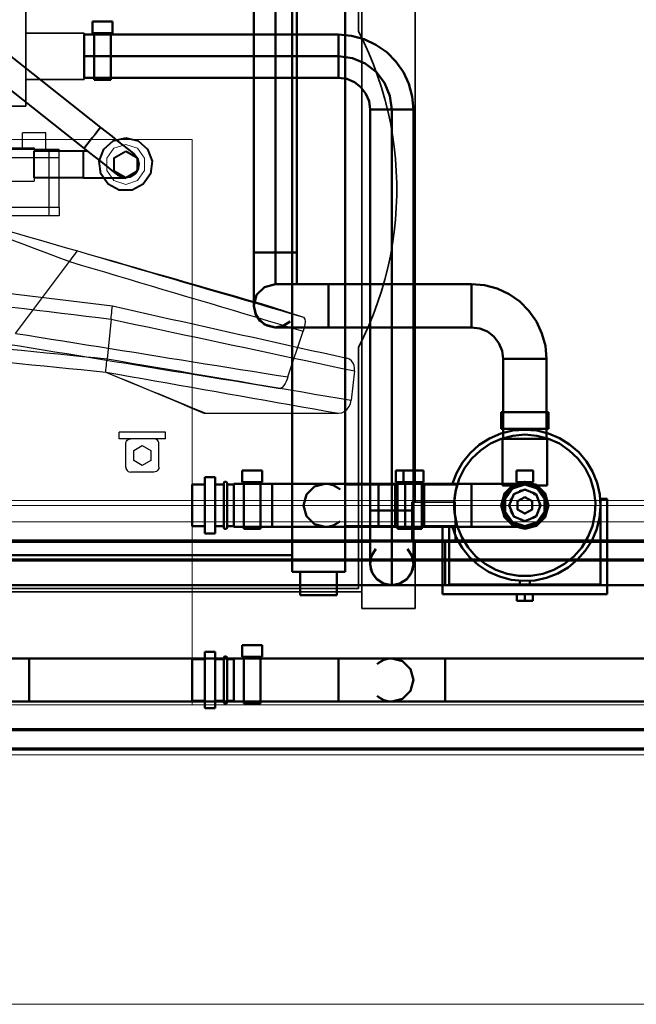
# Model space of a CAD drawing. Header units: millimetres. Extents: x 0 to 1340, y 0 to 800.
# Tile 97 of 100: x 1164 to 1226, y 470 to 569. Entities that reach past the tile are written whole.
import ezdxf

# ---------------------------------------------------------------- set-up
doc = ezdxf.new("R2010")
doc.units = ezdxf.units.MM
for name, color, linetype, lineweight, true_color in [('CONTEXT', 7, 'Continuous', 18, 0xa5a5a5), ('COOLANT', 7, 'Continuous', 50, 0x1e8c46), ('DUCT', 7, 'Continuous', 30, 0x5a6ec8), ('ELEC', 7, 'Continuous', 30, 0x9650aa), ('HVAC', 7, 'Continuous', 30, 0x464646), ('LP_GAS', 7, 'Continuous', 70, 0x2350be), ('OUTLINE', 7, 'Continuous', 35, 0x141414), ('REFRIG', 7, 'Continuous', 40, 0xc83c28), ('THIN', 7, 'Continuous', 13, 0x6e6e6e)]:
    doc.layers.add(name, color=color, linetype=linetype, lineweight=lineweight, true_color=true_color)

msp = doc.modelspace()

# ---------------------------------------------------------------- linework, layer by layer
at = {"layer": 'CONTEXT'}
msp.add_lwpolyline([(971.667, 500), (1298.333, 500), (1298.333, 720.833), (971.667, 720.833)], close=True, dxfattribs=at)
for points in [[(1181.667, 556.667), (1088.333, 556.667)], [(1181.667, 556.667), (1088.333, 556.667)], [(1181.667, 500), (1181.667, 556.667)], [(1181.667, 500), (1181.667, 556.667)], [(1175, 556.167), (1176.176, 555.785), (1176.902, 554.785), (1176.902, 553.549), (1176.176, 552.549), (1175, 552.167), (1173.824, 552.549), (1173.098, 553.549), (1173.098, 554.785), (1173.824, 555.785), (1175, 556.167)], [(1276.667, 520), (993.333, 520)], [(1251.667, 520.5), (1018.333, 520.5)], [(1251.667, 520), (1018.333, 520)], [(1260, 518.333), (1010, 518.333)], [(1253.333, 514.5), (1016.667, 514.5)], [(1181.667, 500), (1088.333, 500)], [(1181.667, 500), (1088.333, 500)], [(1253.333, 497.5), (1016.667, 497.5)], [(1260, 495), (1010, 495)]]:
    msp.add_lwpolyline(points, dxfattribs=at)
at = {"layer": 'COOLANT'}
for points in [[(1191.667, 513.333), (1191.667, 590)], [(1197, 513.333), (1197, 590)], [(1187.833, 581.333), (1187.833, 545.333)], [(1190, 581.333), (1190, 545.333)], [(1192.167, 581.333), (1192.167, 545.333)], [(1173.667, 568.5), (1171.667, 568.5)], [(1171.667, 567.333), (1171.667, 568.5)], [(1173.667, 567.333), (1173.667, 568.5)], [(1170.833, 565), (1170.833, 565.361), (1170.833, 565.722), (1170.833, 566.083), (1170.833, 566.444), (1170.833, 566.806), (1170.833, 567.167)], [(1196.333, 567.167), (1170.833, 567.167)], [(1173.667, 567.333), (1171.667, 567.333)], [(1171.833, 567.333), (1171.833, 566.55), (1171.833, 565.767), (1171.833, 564.983), (1171.833, 564.2), (1171.833, 563.417), (1171.833, 562.633)], [(1173.5, 567.333), (1173.5, 566.55), (1173.5, 565.767), (1173.5, 564.983), (1173.5, 564.2), (1173.5, 563.417), (1173.5, 562.633)], [(1196.333, 567.167), (1196.333, 566.806), (1196.333, 566.444), (1196.333, 566.083), (1196.333, 565.722), (1196.333, 565.361), (1196.333, 565)], [(1203.833, 559.667), (1203.719, 560.969), (1203.381, 562.232), (1202.829, 563.417), (1202.079, 564.488), (1201.154, 565.412), (1200.083, 566.162), (1198.898, 566.714), (1197.636, 567.053), (1196.333, 567.167)], [(1170.833, 562.833), (1170.833, 563.194), (1170.833, 563.556), (1170.833, 563.917), (1170.833, 564.278), (1170.833, 564.639), (1170.833, 565)], [(1196.333, 565), (1170.833, 565)], [(1201.667, 559.667), (1201.485, 561.047), (1200.952, 562.333), (1200.105, 563.438), (1199, 564.285), (1197.714, 564.818), (1196.333, 565)], [(1196.333, 565), (1196.333, 564.639), (1196.333, 564.278), (1196.333, 563.917), (1196.333, 563.556), (1196.333, 563.194), (1196.333, 562.833)], [(1196.333, 562.833), (1170.833, 562.833)], [(1171.833, 562.633), (1173.5, 562.633)], [(1199.5, 559.667), (1199.392, 560.486), (1199.076, 561.25), (1198.573, 561.906), (1197.917, 562.409), (1197.153, 562.725), (1196.333, 562.833)], [(1199.5, 559.667), (1199.861, 559.667), (1200.222, 559.667), (1200.583, 559.667), (1200.944, 559.667), (1201.306, 559.667), (1201.667, 559.667)], [(1199.5, 519.5), (1199.5, 559.667)], [(1201.667, 519.5), (1201.667, 559.667)], [(1201.667, 559.667), (1202.028, 559.667), (1202.389, 559.667), (1202.75, 559.667), (1203.111, 559.667), (1203.472, 559.667), (1203.833, 559.667)], [(1203.833, 519.5), (1203.833, 559.667)], [(1190, 545.333), (1189.639, 545.333), (1189.278, 545.333), (1188.917, 545.333), (1188.556, 545.333), (1188.194, 545.333), (1187.833, 545.333)], [(1187.833, 545.333), (1187.833, 544.444), (1187.833, 543.556), (1187.833, 542.667), (1187.833, 541.778), (1187.833, 540.889), (1187.833, 540)], [(1192.167, 545.333), (1191.806, 545.333), (1191.444, 545.333), (1191.083, 545.333), (1190.722, 545.333), (1190.361, 545.333), (1190, 545.333)], [(1190, 545.333), (1190, 544.806), (1190, 544.278), (1190, 543.75), (1190, 543.222), (1190, 542.694), (1190, 542.167)], [(1192.167, 545.333), (1192.167, 544.806), (1192.167, 544.278), (1192.167, 543.75), (1192.167, 543.222), (1192.167, 542.694), (1192.167, 542.167)], [(1190, 542.167), (1188.917, 541.876), (1188.124, 541.083), (1187.833, 540), (1188.124, 538.917), (1188.917, 538.124), (1190, 537.833)], [(1190, 542.167), (1188.917, 541.876), (1188.124, 541.083), (1187.833, 540), (1188.124, 538.917), (1188.917, 538.124), (1190, 537.833)], [(1190, 542.167), (1190.889, 542.167), (1191.778, 542.167), (1192.667, 542.167), (1193.556, 542.167), (1194.444, 542.167), (1195.333, 542.167)], [(1195.333, 542.167), (1209.667, 542.167)], [(1195.333, 537.833), (1195.333, 538.556), (1195.333, 539.278), (1195.333, 540), (1195.333, 540.722), (1195.333, 541.444), (1195.333, 542.167)], [(1209.667, 542.167), (1210.969, 542.053), (1212.232, 541.714), (1213.417, 541.162), (1214.488, 540.412), (1215.412, 539.488), (1216.162, 538.417), (1216.714, 537.232), (1217.053, 535.969), (1217.167, 534.667)], [(1209.667, 542.167), (1209.667, 541.444), (1209.667, 540.722), (1209.667, 540), (1209.667, 539.278), (1209.667, 538.556), (1209.667, 537.833)], [(1191.479, 538.417), (1190.772, 537.976), (1189.951, 537.834), (1189.137, 538.013), (1188.451, 538.485), (1187.994, 539.182), (1187.833, 540)], [(1195.333, 537.833), (1194.444, 537.833), (1193.556, 537.833), (1192.667, 537.833), (1191.778, 537.833), (1190.889, 537.833), (1190, 537.833)], [(1195.333, 537.833), (1209.667, 537.833)], [(1209.667, 537.833), (1210.486, 537.725), (1211.25, 537.409), (1211.906, 536.906), (1212.409, 536.25), (1212.725, 535.486), (1212.833, 534.667)], [(1212.833, 534.667), (1213.556, 534.667), (1214.278, 534.667), (1215, 534.667), (1215.722, 534.667), (1216.444, 534.667), (1217.167, 534.667)], [(1212.833, 534.667), (1212.833, 526.667)], [(1217.167, 534.667), (1217.167, 526.667)], [(1212.633, 529.333), (1213.422, 529.333), (1214.211, 529.333), (1215, 529.333), (1215.789, 529.333), (1216.578, 529.333), (1217.367, 529.333)], [(1212.633, 527.667), (1212.633, 529.333)], [(1217.367, 527.667), (1217.367, 529.333)], [(1215, 527.583), (1216.196, 527.488), (1217.362, 527.206), (1218.469, 526.744), (1219.489, 526.112), (1220.396, 525.328), (1221.169, 524.41), (1221.787, 523.382), (1222.236, 522.269), (1222.503, 521.1), (1222.583, 519.903), (1222.473, 518.708), (1222.175, 517.546), (1221.699, 516.445), (1221.054, 515.433), (1220.258, 514.536), (1219.331, 513.775), (1218.295, 513.17), (1217.177, 512.736), (1216.004, 512.483), (1214.806, 512.419), (1213.613, 512.545), (1212.454, 512.857), (1211.36, 513.348), (1210.356, 514.005), (1209.469, 514.812), (1208.72, 515.749), (1208.128, 516.793), (1207.708, 517.917)], [(1207.708, 522.083), (1208.139, 523.229), (1208.747, 524.291), (1209.519, 525.241), (1210.433, 526.054), (1211.467, 526.71), (1212.592, 527.191), (1213.78, 527.485), (1215, 527.583)], [(1215, 527.083), (1216.197, 526.981), (1217.36, 526.679), (1218.455, 526.184), (1219.45, 525.511), (1220.317, 524.68), (1221.032, 523.714), (1221.573, 522.641), (1221.924, 521.492), (1222.077, 520.301), (1222.026, 519.1), (1221.773, 517.926), (1221.325, 516.811), (1220.695, 515.788), (1219.901, 514.886), (1218.966, 514.131), (1217.918, 513.545), (1216.785, 513.145), (1215.601, 512.942), (1214.399, 512.942), (1213.215, 513.145), (1212.082, 513.545), (1211.034, 514.131), (1210.099, 514.886), (1209.305, 515.788), (1208.675, 516.811), (1208.227, 517.926), (1207.974, 519.1), (1207.923, 520.301), (1208.076, 521.492), (1208.427, 522.641), (1208.968, 523.714), (1209.683, 524.68), (1210.55, 525.511), (1211.545, 526.184), (1212.64, 526.679), (1213.803, 526.981), (1215, 527.083)], [(1212.633, 527.667), (1213.422, 527.667), (1214.211, 527.667), (1215, 527.667), (1215.789, 527.667), (1216.578, 527.667), (1217.367, 527.667)], [(1212.75, 526.667), (1213.5, 526.667), (1214.25, 526.667), (1215, 526.667), (1215.75, 526.667), (1216.5, 526.667), (1217.25, 526.667)], [(1212.75, 522), (1212.75, 526.667)], [(1217.167, 526.667), (1216.444, 526.667), (1215.722, 526.667), (1215, 526.667), (1214.278, 526.667), (1213.556, 526.667), (1212.833, 526.667)], [(1217.25, 522), (1217.25, 526.667)], [(1188.667, 523.5), (1186.667, 523.5)], [(1186.667, 522.333), (1186.667, 523.5)], [(1188.667, 522.333), (1188.667, 523.5)], [(1202.833, 523.5), (1202.083, 523.5)], [(1202.083, 522.333), (1202.083, 523.5)], [(1204.833, 523.5), (1202.833, 523.5)], [(1202.833, 522.333), (1202.833, 523.5)], [(1204.833, 522.333), (1204.833, 523.5)], [(1215.833, 523.5), (1214.167, 523.5)], [(1214.167, 522.333), (1214.167, 523.5)], [(1215.833, 522.333), (1215.833, 523.5)], [(1181.667, 522.083), (1181.667, 521.389), (1181.667, 520.694), (1181.667, 520), (1181.667, 519.306), (1181.667, 518.611), (1181.667, 517.917)], [(1181.667, 522.083), (1182.917, 522.083)], [(1182.917, 522.833), (1182.917, 521.889), (1182.917, 520.944), (1182.917, 520), (1182.917, 519.056), (1182.917, 518.111), (1182.917, 517.167)], [(1182.917, 522.833), (1183.958, 522.833)], [(1183.958, 522.833), (1183.958, 521.889), (1183.958, 520.944), (1183.958, 520), (1183.958, 519.056), (1183.958, 518.111), (1183.958, 517.167)], [(1183.958, 522.083), (1184.833, 522.083)], [(1185, 522.367), (1184.957, 522.361), (1184.917, 522.344), (1184.882, 522.318), (1184.856, 522.283), (1184.839, 522.243), (1184.833, 522.2)], [(1184.833, 522.2), (1184.833, 522.181), (1184.833, 522.161), (1184.833, 522.142), (1184.833, 522.122), (1184.833, 522.103), (1184.833, 522.083)], [(1184.833, 522.2), (1184.833, 521.467), (1184.833, 520.733), (1184.833, 520), (1184.833, 519.267), (1184.833, 518.533), (1184.833, 517.8)], [(1185.167, 522.2), (1185.161, 522.243), (1185.144, 522.283), (1185.118, 522.318), (1185.083, 522.344), (1185.043, 522.361), (1185, 522.367)], [(1185.167, 522.083), (1185.167, 522.103), (1185.167, 522.122), (1185.167, 522.142), (1185.167, 522.161), (1185.167, 522.181), (1185.167, 522.2)], [(1185.167, 517.8), (1185.167, 518.533), (1185.167, 519.267), (1185.167, 520), (1185.167, 520.733), (1185.167, 521.467), (1185.167, 522.2)], [(1185.167, 522.083), (1185.833, 522.083)], [(1189.667, 522.167), (1185.833, 522.167)], [(1185.833, 517.833), (1185.833, 518.556), (1185.833, 519.278), (1185.833, 520), (1185.833, 520.722), (1185.833, 521.444), (1185.833, 522.167)], [(1185.833, 522.083), (1185.833, 521.389), (1185.833, 520.694), (1185.833, 520), (1185.833, 519.306), (1185.833, 518.611), (1185.833, 517.917)], [(1188.667, 522.333), (1186.667, 522.333)], [(1186.833, 522.333), (1186.833, 521.55), (1186.833, 520.767), (1186.833, 519.983), (1186.833, 519.2), (1186.833, 518.417), (1186.833, 517.633)], [(1188.5, 522.333), (1188.5, 521.55), (1188.5, 520.767), (1188.5, 519.983), (1188.5, 519.2), (1188.5, 518.417), (1188.5, 517.633)], [(1195, 522.167), (1194.111, 522.167), (1193.222, 522.167), (1192.333, 522.167), (1191.444, 522.167), (1190.556, 522.167), (1189.667, 522.167)], [(1189.667, 522.167), (1189.667, 521.444), (1189.667, 520.722), (1189.667, 520), (1189.667, 519.278), (1189.667, 518.556), (1189.667, 517.833)], [(1195, 522.167), (1193.917, 521.876), (1193.124, 521.083), (1192.833, 520), (1193.124, 518.917), (1193.917, 518.124), (1195, 517.833)], [(1195, 517.833), (1193.917, 518.124), (1193.124, 518.917), (1192.833, 520), (1193.124, 521.083), (1193.917, 521.876), (1195, 522.167)], [(1195, 517.833), (1193.917, 518.124), (1193.124, 518.917), (1192.833, 520), (1193.124, 521.083), (1193.917, 521.876), (1195, 522.167)], [(1200.333, 522.167), (1199.444, 522.167), (1198.556, 522.167), (1197.667, 522.167), (1196.778, 522.167), (1195.889, 522.167), (1195, 522.167)], [(1195, 522.167), (1195.271, 522.15), (1195.537, 522.099), (1195.795, 522.016), (1196.04, 521.9), (1196.27, 521.756), (1196.479, 521.583)], [(1195, 522.167), (1195.271, 522.15), (1195.537, 522.099), (1195.795, 522.016), (1196.04, 521.9), (1196.27, 521.756), (1196.479, 521.583)], [(1197, 522.083), (1202, 522.083)], [(1204.917, 522.167), (1200.333, 522.167)], [(1200.333, 517.833), (1200.333, 518.556), (1200.333, 519.278), (1200.333, 520), (1200.333, 520.722), (1200.333, 521.444), (1200.333, 522.167)], [(1202, 522.167), (1202, 521.444), (1202, 520.722), (1202, 520), (1202, 519.278), (1202, 518.556), (1202, 517.833)], [(1202, 522.167), (1209.667, 522.167)], [(1202, 522.083), (1202, 521.389), (1202, 520.694), (1202, 520), (1202, 519.306), (1202, 518.611), (1202, 517.917)], [(1202.833, 522.333), (1202.083, 522.333)], [(1202.25, 517.633), (1202.25, 518.417), (1202.25, 519.2), (1202.25, 519.983), (1202.25, 520.767), (1202.25, 521.55), (1202.25, 522.333)], [(1204.833, 522.333), (1202.833, 522.333)], [(1203, 522.333), (1203, 521.55), (1203, 520.767), (1203, 519.983), (1203, 519.2), (1203, 518.417), (1203, 517.633)], [(1204.667, 522.333), (1204.667, 521.55), (1204.667, 520.767), (1204.667, 519.983), (1204.667, 519.2), (1204.667, 518.417), (1204.667, 517.633)], [(1204.917, 517.833), (1204.917, 518.556), (1204.917, 519.278), (1204.917, 520), (1204.917, 520.722), (1204.917, 521.444), (1204.917, 522.167)], [(1208.23, 522.083), (1204.917, 522.083)], [(1204.917, 517.917), (1204.917, 518.611), (1204.917, 519.306), (1204.917, 520), (1204.917, 520.694), (1204.917, 521.389), (1204.917, 522.083)], [(1208.23, 517.917), (1208.056, 518.6), (1207.952, 519.296), (1207.917, 520), (1207.952, 520.704), (1208.056, 521.4), (1208.23, 522.083)], [(1209.667, 522.167), (1209.667, 521.444), (1209.667, 520.722), (1209.667, 520), (1209.667, 519.278), (1209.667, 518.556), (1209.667, 517.833)], [(1209.667, 522.167), (1210.556, 522.167), (1211.444, 522.167), (1212.333, 522.167), (1213.222, 522.167), (1214.111, 522.167), (1215, 522.167)], [(1215, 517.633), (1216.183, 517.95), (1217.05, 518.817), (1217.367, 520), (1217.05, 521.183), (1216.183, 522.05), (1215, 522.367), (1213.817, 522.05), (1212.95, 521.183), (1212.633, 520), (1212.95, 518.817), (1213.817, 517.95), (1215, 517.633)], [(1212.75, 522), (1212.953, 522), (1213.156, 522), (1213.36, 522), (1213.563, 522), (1213.766, 522), (1213.969, 522)], [(1215, 522.25), (1216.216, 521.893), (1217.047, 520.935), (1217.227, 519.68), (1216.7, 518.527), (1215.634, 517.841), (1214.366, 517.841), (1213.3, 518.527), (1212.773, 519.68), (1212.953, 520.935), (1213.784, 521.893), (1215, 522.25)], [(1215, 522.167), (1216.171, 521.823), (1216.971, 520.9), (1217.145, 519.692), (1216.637, 518.581), (1215.61, 517.921), (1214.39, 517.921), (1213.363, 518.581), (1212.855, 519.692), (1213.029, 520.9), (1213.829, 521.823), (1215, 522.167)], [(1215, 517.833), (1216.171, 518.177), (1216.971, 519.1), (1217.145, 520.308), (1216.637, 521.419), (1215.61, 522.079), (1214.39, 522.079), (1213.363, 521.419), (1212.855, 520.308), (1213.029, 519.1), (1213.829, 518.177), (1215, 517.833)], [(1215, 517.917), (1216.225, 518.315), (1216.981, 519.356), (1216.981, 520.644), (1216.225, 521.685), (1215, 522.083), (1213.775, 521.685), (1213.019, 520.644), (1213.019, 519.356), (1213.775, 518.315), (1215, 517.917)], [(1213.969, 522), (1213.948, 521.989), (1213.927, 521.978), (1213.907, 521.966), (1213.886, 521.955), (1213.865, 521.943), (1213.845, 521.931)], [(1213.947, 521.988), (1213.951, 521.99), (1213.954, 521.992), (1213.958, 521.994), (1213.962, 521.996), (1213.965, 521.998), (1213.969, 522)], [(1214.012, 522.021), (1214.006, 522.019), (1214.001, 522.016), (1213.995, 522.013), (1213.99, 522.011), (1213.984, 522.008), (1213.979, 522.005)], [(1214.016, 522.023), (1214.018, 522.025), (1214.021, 522.026), (1214.023, 522.027), (1214.025, 522.028), (1214.027, 522.029), (1214.029, 522.03)], [(1214.039, 522.035), (1214.039, 522.034), (1214.039, 522.034), (1214.038, 522.034), (1214.038, 522.034), (1214.037, 522.034), (1214.037, 522.033)], [(1214.26, 522.125), (1214.242, 522.118), (1214.223, 522.112), (1214.204, 522.105), (1214.186, 522.097), (1214.167, 522.09), (1214.149, 522.083)], [(1215.833, 522.333), (1214.167, 522.333)], [(1214.427, 522.176), (1214.424, 522.175), (1214.42, 522.174), (1214.417, 522.173), (1214.414, 522.172), (1214.41, 522.171), (1214.407, 522.17)], [(1214.429, 522.176), (1214.44, 522.179), (1214.451, 522.182), (1214.461, 522.185), (1214.472, 522.187), (1214.483, 522.19), (1214.494, 522.192)], [(1214.441, 522.179), (1214.44, 522.179), (1214.438, 522.179), (1214.437, 522.179), (1214.436, 522.178), (1214.435, 522.178), (1214.434, 522.178)], [(1214.629, 522.219), (1214.609, 522.216), (1214.588, 522.212), (1214.568, 522.208), (1214.548, 522.204), (1214.527, 522.2), (1214.507, 522.195)], [(1214.614, 522.217), (1214.661, 522.224), (1214.707, 522.231), (1214.754, 522.237), (1214.801, 522.241), (1214.848, 522.245), (1214.895, 522.248)], [(1214.993, 522.25), (1214.954, 522.25), (1214.915, 522.248), (1214.877, 522.247), (1214.838, 522.244), (1214.799, 522.241), (1214.761, 522.237)], [(1215, 517.833), (1216.083, 518.124), (1216.876, 518.917), (1217.167, 520), (1216.876, 521.083), (1216.083, 521.876), (1215, 522.167)], [(1215.085, 522.248), (1215.093, 522.248), (1215.101, 522.248), (1215.108, 522.247), (1215.116, 522.247), (1215.123, 522.247), (1215.131, 522.246)], [(1215.378, 522.218), (1215.38, 522.218), (1215.382, 522.217), (1215.384, 522.217), (1215.386, 522.217), (1215.388, 522.216), (1215.39, 522.216)], [(1215.625, 522.162), (1215.626, 522.161), (1215.628, 522.161), (1215.629, 522.16), (1215.63, 522.16), (1215.632, 522.159), (1215.633, 522.159)], [(1215.738, 522.125), (1215.745, 522.123), (1215.751, 522.121), (1215.757, 522.119), (1215.763, 522.117), (1215.769, 522.114), (1215.775, 522.112)], [(1215.855, 522.081), (1215.857, 522.08), (1215.86, 522.079), (1215.863, 522.078), (1215.866, 522.077), (1215.869, 522.076), (1215.871, 522.074)], [(1215.986, 522.023), (1215.989, 522.021), (1215.992, 522.02), (1215.994, 522.018), (1215.997, 522.017), (1216, 522.016), (1216.003, 522.014)], [(1216.031, 522), (1216.131, 521.945), (1216.228, 521.885), (1216.322, 521.82), (1216.413, 521.751), (1216.5, 521.677), (1216.583, 521.599)], [(1216.031, 522), (1216.234, 522), (1216.437, 522), (1216.64, 522), (1216.844, 522), (1217.047, 522), (1217.25, 522)], [(1207.986, 520.99), (1207.993, 521.034), (1207.999, 521.078), (1208.006, 521.122), (1208.013, 521.166), (1208.021, 521.209), (1208.028, 521.253)], [(1208.062, 521.425), (1208.065, 521.441), (1208.068, 521.456), (1208.071, 521.472), (1208.075, 521.487), (1208.078, 521.503), (1208.081, 521.519)], [(1215, 518.417), (1216.12, 518.88), (1216.583, 520), (1216.12, 521.12), (1215, 521.583), (1213.88, 521.12), (1213.417, 520), (1213.88, 518.88), (1215, 518.417)], [(1215, 521.583), (1216.12, 521.12), (1216.583, 520), (1216.12, 518.88), (1215, 518.417), (1213.88, 518.88), (1213.417, 520), (1213.88, 521.12), (1215, 521.583)], [(1215, 521.583), (1216.12, 521.12), (1216.583, 520), (1216.12, 518.88), (1215, 518.417), (1213.88, 518.88), (1213.417, 520), (1213.88, 521.12), (1215, 521.583)], [(1213.451, 521.632), (1213.449, 521.63), (1213.447, 521.628), (1213.446, 521.627), (1213.444, 521.625), (1213.442, 521.623), (1213.44, 521.622)], [(1213.481, 521.66), (1213.481, 521.66), (1213.48, 521.659), (1213.48, 521.659), (1213.48, 521.659), (1213.48, 521.659), (1213.479, 521.658)], [(1213.843, 521.929), (1213.834, 521.924), (1213.825, 521.919), (1213.817, 521.914), (1213.808, 521.908), (1213.799, 521.903), (1213.791, 521.897)], [(1214.517, 521.478), (1214.524, 521.51)], [(1214.777, 521.419), (1214.517, 521.478)], [(1214.777, 521.419), (1214.812, 521.572)], [(1215.854, 521.299), (1215.884, 521.314)], [(1215.97, 521.059), (1215.854, 521.299)], [(1215.97, 521.059), (1216.112, 521.127)], [(1207.917, 520.044), (1207.917, 520.073), (1207.917, 520.102), (1207.918, 520.13), (1207.918, 520.159), (1207.919, 520.187), (1207.92, 520.216)], [(1207.92, 520.219), (1207.922, 520.278), (1207.925, 520.337), (1207.928, 520.395), (1207.931, 520.454), (1207.935, 520.512), (1207.94, 520.571)], [(1207.947, 520.651), (1207.947, 520.653), (1207.947, 520.655), (1207.947, 520.657), (1207.947, 520.659), (1207.948, 520.661), (1207.948, 520.663)], [(1207.949, 520.672), (1207.951, 520.694), (1207.953, 520.715), (1207.955, 520.737), (1207.957, 520.758), (1207.96, 520.78), (1207.962, 520.801)], [(1213.543, 520.544), (1213.523, 520.569)], [(1213.752, 520.71), (1213.543, 520.544)], [(1213.752, 520.71), (1213.654, 520.833)], [(1215, 520.833), (1215.722, 520.417), (1215.722, 519.583), (1215, 519.167), (1214.278, 519.583), (1214.278, 520.417), (1215, 520.833)], [(1216.433, 519.902), (1216.548, 520.142)], [(1216.548, 520.142), (1216.578, 520.128)], [(1222.583, 512.083), (1222.583, 520.667)], [(1223.25, 520.667), (1222.583, 520.667)], [(1223.25, 511.083), (1223.25, 520.667)], [(1201.667, 519.5), (1201.306, 519.5), (1200.944, 519.5), (1200.583, 519.5), (1200.222, 519.5), (1199.861, 519.5), (1199.5, 519.5)], [(1199.5, 519.5), (1199.5, 518.611), (1199.5, 517.722), (1199.5, 516.833), (1199.5, 515.944), (1199.5, 515.056), (1199.5, 514.167)], [(1201.667, 512), (1201.667, 513.25), (1201.667, 514.5), (1201.667, 515.75), (1201.667, 517), (1201.667, 518.25), (1201.667, 519.5)], [(1203.833, 519.5), (1203.472, 519.5), (1203.111, 519.5), (1202.75, 519.5), (1202.389, 519.5), (1202.028, 519.5), (1201.667, 519.5)], [(1203.833, 519.5), (1203.833, 518.611), (1203.833, 517.722), (1203.833, 516.833), (1203.833, 515.944), (1203.833, 515.056), (1203.833, 514.167)], [(1207.92, 519.781), (1207.919, 519.805), (1207.919, 519.829), (1207.918, 519.854), (1207.918, 519.878), (1207.917, 519.902), (1207.917, 519.927)], [(1207.937, 519.47), (1207.935, 519.496), (1207.933, 519.523), (1207.931, 519.549), (1207.929, 519.576), (1207.928, 519.602), (1207.926, 519.629)], [(1207.947, 519.349), (1207.945, 519.366), (1207.944, 519.383), (1207.942, 519.401), (1207.941, 519.418), (1207.939, 519.435), (1207.938, 519.452)], [(1207.99, 518.983), (1207.986, 519.012), (1207.982, 519.041), (1207.978, 519.07), (1207.974, 519.099), (1207.971, 519.128), (1207.967, 519.157)], [(1213.667, 519.467), (1213.509, 519.467)], [(1213.667, 519.2), (1213.634, 519.2)], [(1213.667, 519.467), (1213.667, 519.2)], [(1216.433, 519.902), (1216.575, 519.834)], [(1196.479, 518.417), (1196.27, 518.244), (1196.04, 518.1), (1195.795, 517.984), (1195.537, 517.901), (1195.271, 517.85), (1195, 517.833)], [(1196.479, 518.417), (1196.27, 518.244), (1196.04, 518.1), (1195.795, 517.984), (1195.537, 517.901), (1195.271, 517.85), (1195, 517.833)], [(1208.037, 518.7), (1208.034, 518.718), (1208.03, 518.737), (1208.027, 518.755), (1208.024, 518.773), (1208.021, 518.792), (1208.017, 518.81)], [(1208.074, 518.518), (1208.068, 518.544), (1208.063, 518.57), (1208.057, 518.596), (1208.052, 518.622), (1208.047, 518.648), (1208.042, 518.674)], [(1208.092, 518.434), (1208.089, 518.446), (1208.086, 518.458), (1208.084, 518.47), (1208.081, 518.482), (1208.079, 518.494), (1208.076, 518.506)], [(1214.586, 518.625), (1214.487, 518.502)], [(1214.586, 518.625), (1214.794, 518.459)], [(1214.794, 518.459), (1214.774, 518.433)], [(1215.817, 518.819), (1216.077, 518.878)], [(1215.817, 518.819), (1215.852, 518.665)], [(1216.077, 518.878), (1216.084, 518.846)], [(1181.667, 517.917), (1182.917, 517.917)], [(1182.917, 517.167), (1183.958, 517.167)], [(1183.958, 517.917), (1184.833, 517.917)], [(1184.881, 517.917), (1184.845, 517.862), (1184.833, 517.799), (1184.846, 517.735), (1184.883, 517.682), (1184.936, 517.646), (1185, 517.633)], [(1184.833, 517.917), (1184.833, 517.897), (1184.833, 517.878), (1184.833, 517.858), (1184.833, 517.839), (1184.833, 517.819), (1184.833, 517.8)], [(1185, 517.633), (1185.064, 517.646), (1185.117, 517.682), (1185.154, 517.735), (1185.167, 517.799), (1185.155, 517.862), (1185.119, 517.917)], [(1185.167, 517.917), (1185.833, 517.917)], [(1185.167, 517.8), (1185.167, 517.819), (1185.167, 517.839), (1185.167, 517.858), (1185.167, 517.878), (1185.167, 517.897), (1185.167, 517.917)], [(1189.667, 517.833), (1185.833, 517.833)], [(1186.833, 517.633), (1188.5, 517.633)], [(1189.667, 517.833), (1190.556, 517.833), (1191.444, 517.833), (1192.333, 517.833), (1193.222, 517.833), (1194.111, 517.833), (1195, 517.833)], [(1195, 517.833), (1195, 517.833), (1195, 517.833), (1195, 517.833), (1195, 517.833), (1195, 517.833), (1195, 517.833)], [(1200.333, 517.833), (1199.444, 517.833), (1198.556, 517.833), (1197.667, 517.833), (1196.778, 517.833), (1195.889, 517.833), (1195, 517.833)], [(1197, 517.917), (1202, 517.917)], [(1204.917, 517.833), (1200.333, 517.833)], [(1202, 517.833), (1209.667, 517.833)], [(1203, 517.633), (1202.25, 517.633)], [(1203, 517.633), (1204.667, 517.633)], [(1208.23, 517.917), (1204.917, 517.917)], [(1206.75, 517.917), (1206.75, 511.083)], [(1207.417, 512.083), (1207.417, 517.917)], [(1209.667, 517.833), (1210.556, 517.833), (1211.444, 517.833), (1212.333, 517.833), (1213.222, 517.833), (1214.111, 517.833), (1215, 517.833)], [(1115.333, 516.333), (1199.5, 516.333)], [(1207, 516.333), (1206.472, 516.333), (1205.944, 516.333), (1205.417, 516.333), (1204.889, 516.333), (1204.361, 516.333), (1203.833, 516.333)], [(1207, 512), (1207, 512.722), (1207, 513.444), (1207, 514.167), (1207, 514.889), (1207, 515.611), (1207, 516.333)], [(1261.333, 516.333), (1207, 516.333)], [(1201.667, 512), (1200.849, 512.16), (1200.152, 512.617), (1199.679, 513.304), (1199.501, 514.117), (1199.642, 514.939), (1200.083, 515.646)], [(1203.25, 515.646), (1203.691, 514.939), (1203.833, 514.117), (1203.654, 513.304), (1203.181, 512.617), (1202.484, 512.16), (1201.667, 512)], [(1191.667, 515), (1078.333, 515)], [(1199.5, 514.167), (1199.574, 513.606), (1199.79, 513.083), (1200.135, 512.635), (1200.583, 512.29), (1201.106, 512.074), (1201.667, 512)], [(1199.5, 514.167), (1199.574, 513.606), (1199.79, 513.083), (1200.135, 512.635), (1200.583, 512.29), (1201.106, 512.074), (1201.667, 512)], [(1201.667, 512), (1202.227, 512.074), (1202.75, 512.29), (1203.199, 512.635), (1203.543, 513.083), (1203.76, 513.606), (1203.833, 514.167)], [(1201.667, 512), (1202.227, 512.074), (1202.75, 512.29), (1203.199, 512.635), (1203.543, 513.083), (1203.76, 513.606), (1203.833, 514.167)], [(1197, 513.333), (1191.667, 513.333)], [(1192.5, 511), (1192.5, 513.333)], [(1196.167, 511), (1196.167, 513.333)], [(1222.583, 512.083), (1207.417, 512.083)], [(1214.5, 512.433), (1214.5, 512.083)], [(1215.5, 512.433), (1215.5, 512.083)], [(1115.333, 512), (1201.667, 512)], [(1207, 512), (1206.111, 512), (1205.222, 512), (1204.333, 512), (1203.444, 512), (1202.556, 512), (1201.667, 512)], [(1261.333, 512), (1207, 512)], [(1192.5, 511), (1193.111, 511), (1193.722, 511), (1194.333, 511), (1194.944, 511), (1195.556, 511), (1196.167, 511)], [(1206.75, 511.083), (1223.25, 511.083)], [(1214.2, 511.083), (1214.2, 510.433)], [(1215, 510.433), (1214.2, 510.433)], [(1215, 511.083), (1215, 510.433)], [(1215.8, 510.433), (1215, 510.433)], [(1215.8, 511.083), (1215.8, 510.433)], [(1182.917, 505.333), (1182.917, 504.389), (1182.917, 503.444), (1182.917, 502.5), (1182.917, 501.556), (1182.917, 500.611), (1182.917, 499.667)], [(1182.917, 505.333), (1183.958, 505.333)], [(1183.958, 505.333), (1183.958, 504.389), (1183.958, 503.444), (1183.958, 502.5), (1183.958, 501.556), (1183.958, 500.611), (1183.958, 499.667)], [(1188.667, 506), (1186.667, 506)], [(1186.667, 504.833), (1186.667, 506)], [(1188.667, 504.833), (1188.667, 506)], [(1165.333, 504.667), (1164.444, 504.667), (1163.556, 504.667), (1162.667, 504.667), (1161.778, 504.667), (1160.889, 504.667), (1160, 504.667)], [(1165.333, 500.333), (1165.333, 501.056), (1165.333, 501.778), (1165.333, 502.5), (1165.333, 503.222), (1165.333, 503.944), (1165.333, 504.667)], [(1185.833, 504.667), (1165.333, 504.667)], [(1181.667, 504.583), (1181.667, 503.889), (1181.667, 503.194), (1181.667, 502.5), (1181.667, 501.806), (1181.667, 501.111), (1181.667, 500.417)], [(1181.667, 504.583), (1182.917, 504.583)], [(1183.958, 504.583), (1184.833, 504.583)], [(1185, 504.867), (1184.957, 504.861), (1184.917, 504.844), (1184.882, 504.818), (1184.856, 504.783), (1184.839, 504.743), (1184.833, 504.7)], [(1184.833, 504.7), (1184.833, 504.681), (1184.833, 504.661), (1184.833, 504.642), (1184.833, 504.622), (1184.833, 504.603), (1184.833, 504.583)], [(1184.833, 504.7), (1184.833, 503.967), (1184.833, 503.233), (1184.833, 502.5), (1184.833, 501.767), (1184.833, 501.033), (1184.833, 500.3)], [(1185.167, 504.7), (1185.161, 504.743), (1185.144, 504.783), (1185.118, 504.818), (1185.083, 504.844), (1185.043, 504.861), (1185, 504.867)], [(1185.167, 504.583), (1185.167, 504.603), (1185.167, 504.622), (1185.167, 504.642), (1185.167, 504.661), (1185.167, 504.681), (1185.167, 504.7)], [(1185.167, 500.3), (1185.167, 501.033), (1185.167, 501.767), (1185.167, 502.5), (1185.167, 503.233), (1185.167, 503.967), (1185.167, 504.7)], [(1185.167, 504.583), (1185.833, 504.583)], [(1185.833, 504.667), (1185.833, 503.944), (1185.833, 503.222), (1185.833, 502.5), (1185.833, 501.778), (1185.833, 501.056), (1185.833, 500.333)], [(1185.833, 504.667), (1196.333, 504.667)], [(1185.833, 504.583), (1185.833, 503.889), (1185.833, 503.194), (1185.833, 502.5), (1185.833, 501.806), (1185.833, 501.111), (1185.833, 500.417)], [(1188.667, 504.833), (1186.667, 504.833)], [(1186.833, 504.833), (1186.833, 504.05), (1186.833, 503.267), (1186.833, 502.483), (1186.833, 501.7), (1186.833, 500.917), (1186.833, 500.133)], [(1188.5, 504.833), (1188.5, 504.05), (1188.5, 503.267), (1188.5, 502.483), (1188.5, 501.7), (1188.5, 500.917), (1188.5, 500.133)], [(1196.333, 504.667), (1196.333, 503.944), (1196.333, 503.222), (1196.333, 502.5), (1196.333, 501.778), (1196.333, 501.056), (1196.333, 500.333)], [(1196.333, 504.667), (1197.222, 504.667), (1198.111, 504.667), (1199, 504.667), (1199.889, 504.667), (1200.778, 504.667), (1201.667, 504.667)], [(1200.188, 504.083), (1200.397, 504.256), (1200.626, 504.4), (1200.872, 504.516), (1201.13, 504.599), (1201.396, 504.65), (1201.667, 504.667)], [(1200.188, 504.083), (1200.397, 504.256), (1200.626, 504.4), (1200.872, 504.516), (1201.13, 504.599), (1201.396, 504.65), (1201.667, 504.667)], [(1201.667, 500.333), (1202.75, 500.624), (1203.543, 501.417), (1203.833, 502.5), (1203.543, 503.583), (1202.75, 504.376), (1201.667, 504.667)], [(1201.667, 504.667), (1202.75, 504.376), (1203.543, 503.583), (1203.833, 502.5), (1203.543, 501.417), (1202.75, 500.624), (1201.667, 500.333)], [(1201.667, 504.667), (1202.75, 504.376), (1203.543, 503.583), (1203.833, 502.5), (1203.543, 501.417), (1202.75, 500.624), (1201.667, 500.333)], [(1207, 504.667), (1206.111, 504.667), (1205.222, 504.667), (1204.333, 504.667), (1203.444, 504.667), (1202.556, 504.667), (1201.667, 504.667)], [(1207, 500.333), (1207, 501.056), (1207, 501.778), (1207, 502.5), (1207, 503.222), (1207, 503.944), (1207, 504.667)], [(1207, 504.667), (1261.333, 504.667)], [(1165.333, 500.333), (1164.444, 500.333), (1163.556, 500.333), (1162.667, 500.333), (1161.778, 500.333), (1160.889, 500.333), (1160, 500.333)], [(1185.833, 500.333), (1165.333, 500.333)], [(1181.667, 500.417), (1182.917, 500.417)], [(1183.958, 500.417), (1184.833, 500.417)], [(1184.881, 500.417), (1184.845, 500.362), (1184.833, 500.299), (1184.846, 500.235), (1184.883, 500.182), (1184.936, 500.146), (1185, 500.133)], [(1184.833, 500.417), (1184.833, 500.397), (1184.833, 500.378), (1184.833, 500.358), (1184.833, 500.339), (1184.833, 500.319), (1184.833, 500.3)], [(1185, 500.133), (1185.064, 500.146), (1185.117, 500.182), (1185.154, 500.235), (1185.167, 500.299), (1185.155, 500.362), (1185.119, 500.417)], [(1185.167, 500.417), (1185.833, 500.417)], [(1185.167, 500.3), (1185.167, 500.319), (1185.167, 500.339), (1185.167, 500.358), (1185.167, 500.378), (1185.167, 500.397), (1185.167, 500.417)], [(1185.833, 500.333), (1196.333, 500.333)], [(1196.333, 500.333), (1197.222, 500.333), (1198.111, 500.333), (1199, 500.333), (1199.889, 500.333), (1200.778, 500.333), (1201.667, 500.333)], [(1201.667, 500.333), (1201.396, 500.35), (1201.13, 500.401), (1200.872, 500.484), (1200.626, 500.6), (1200.397, 500.744), (1200.188, 500.917)], [(1201.667, 500.333), (1201.396, 500.35), (1201.13, 500.401), (1200.872, 500.484), (1200.626, 500.6), (1200.397, 500.744), (1200.188, 500.917)], [(1201.667, 500.333), (1202.556, 500.333), (1203.444, 500.333), (1204.333, 500.333), (1205.222, 500.333), (1206.111, 500.333), (1207, 500.333)], [(1207, 500.333), (1261.333, 500.333)], [(1182.917, 499.667), (1183.958, 499.667)], [(1186.833, 500.133), (1188.5, 500.133)]]:
    msp.add_lwpolyline(points, dxfattribs=at)
at = {"layer": 'DUCT'}
for points in [[(1159, 548.333), (1160.152, 547.9), (1161.304, 547.467), (1162.456, 547.033), (1163.607, 546.6), (1164.759, 546.167), (1165.911, 545.733), (1167.063, 545.3), (1168.215, 544.867), (1169.367, 544.433)], [(1160.333, 548.333), (1161.562, 547.979), (1162.792, 547.625), (1164.021, 547.271), (1165.25, 546.917), (1166.479, 546.562), (1167.708, 546.208), (1168.938, 545.854), (1170.167, 545.5)], [(1169.367, 544.433), (1169.5, 544.611), (1169.633, 544.789), (1169.767, 544.967), (1169.9, 545.144), (1170.033, 545.322), (1170.167, 545.5)], [(1170.167, 545.5), (1171.378, 545.152), (1172.588, 544.805), (1173.799, 544.457), (1175.01, 544.11), (1176.221, 543.762), (1177.432, 543.415), (1178.643, 543.067), (1179.854, 542.72), (1181.065, 542.372), (1182.276, 542.024), (1183.487, 541.677), (1184.698, 541.329), (1185.908, 540.982), (1187.119, 540.634), (1188.33, 540.287), (1189.541, 539.939)], [(1170.167, 545.5), (1171.36, 545.15), (1172.552, 544.799), (1173.745, 544.449), (1174.938, 544.098), (1176.131, 543.748), (1177.324, 543.398), (1178.517, 543.047), (1179.709, 542.697), (1180.902, 542.347), (1182.095, 541.996), (1183.288, 541.646), (1184.481, 541.295), (1185.674, 540.945), (1186.866, 540.595), (1188.059, 540.244), (1189.252, 539.894), (1190.445, 539.543), (1191.638, 539.193), (1192.831, 538.843)], [(1170.167, 545.5), (1171.377, 545.153), (1172.588, 544.805), (1173.798, 544.458), (1175.009, 544.11), (1176.22, 543.763), (1177.43, 543.415), (1178.641, 543.068), (1179.851, 542.72), (1181.062, 542.373), (1182.273, 542.025), (1183.483, 541.678), (1184.694, 541.33), (1185.904, 540.983), (1187.115, 540.636), (1188.326, 540.288), (1189.536, 539.941)], [(1163.967, 537.233), (1169.367, 544.433)], [(1169.367, 544.433), (1170.538, 544.084), (1171.709, 543.735), (1172.88, 543.386), (1174.051, 543.037), (1175.223, 542.688), (1176.394, 542.339), (1177.565, 541.989), (1178.736, 541.64), (1179.907, 541.291), (1181.078, 540.942), (1182.25, 540.593), (1183.421, 540.244), (1184.592, 539.895), (1185.763, 539.545), (1186.934, 539.196), (1188.106, 538.847), (1189.277, 538.498), (1190.448, 538.149), (1191.619, 537.8), (1192.79, 537.451)], [(1144.965, 543.469), (1173.665, 539.983)], [(1145, 542.13), (1146.241, 541.979), (1147.481, 541.828), (1148.722, 541.677), (1149.962, 541.526), (1151.203, 541.375), (1152.443, 541.224), (1153.684, 541.073), (1154.924, 540.922), (1156.165, 540.771), (1157.405, 540.62), (1158.646, 540.469), (1159.886, 540.318), (1161.127, 540.167), (1162.368, 540.016), (1163.608, 539.865), (1164.849, 539.714), (1166.089, 539.563), (1167.33, 539.412), (1168.57, 539.261), (1169.811, 539.11), (1171.051, 538.959), (1172.292, 538.808), (1173.532, 538.657)], [(1173.532, 538.657), (1173.554, 538.878), (1173.577, 539.099), (1173.599, 539.32), (1173.621, 539.541), (1173.643, 539.762), (1173.665, 539.983)], [(1173.665, 539.983), (1174.84, 539.721), (1176.014, 539.458), (1177.189, 539.195), (1178.363, 538.933), (1179.538, 538.671), (1180.712, 538.409), (1181.887, 538.146), (1183.062, 537.884), (1184.237, 537.623), (1185.411, 537.361), (1186.586, 537.099), (1187.761, 536.838), (1188.936, 536.576), (1190.11, 536.315), (1191.285, 536.054), (1192.46, 535.793), (1193.635, 535.532), (1194.81, 535.271), (1195.985, 535.01), (1197.16, 534.749)], [(1189.531, 539.942), (1189.532, 539.942), (1189.533, 539.942), (1189.534, 539.941), (1189.535, 539.941), (1189.535, 539.941), (1189.536, 539.941)], [(1189.536, 539.941), (1189.537, 539.94), (1189.538, 539.94), (1189.539, 539.94), (1189.54, 539.94), (1189.54, 539.939), (1189.541, 539.939)], [(1189.541, 539.939), (1192.831, 538.843)], [(1192.831, 538.843), (1192.958, 538.647), (1192.977, 538.404), (1192.959, 538.161), (1192.918, 537.921), (1192.861, 537.684), (1192.79, 537.451)], [(1173.532, 538.657), (1173.134, 534.677)], [(1173.532, 538.657), (1174.753, 538.397), (1175.973, 538.138), (1177.193, 537.878), (1178.414, 537.619), (1179.634, 537.359), (1180.854, 537.1), (1182.074, 536.84), (1183.295, 536.581), (1184.515, 536.322), (1185.735, 536.062), (1186.956, 535.803), (1188.176, 535.543), (1189.396, 535.284), (1190.616, 535.024), (1191.837, 534.765), (1193.057, 534.505), (1194.277, 534.246), (1195.498, 533.986), (1196.718, 533.727), (1197.938, 533.467)], [(1145, 537.499), (1146.223, 537.377), (1147.446, 537.254), (1148.67, 537.131), (1149.893, 537.009), (1151.116, 536.886), (1152.339, 536.763), (1153.563, 536.64), (1154.786, 536.518), (1156.009, 536.395), (1157.232, 536.272), (1158.456, 536.149), (1159.679, 536.027), (1160.902, 535.904), (1162.125, 535.781), (1163.348, 535.658), (1164.572, 535.536), (1165.795, 535.413), (1167.018, 535.29), (1168.241, 535.168), (1169.465, 535.045), (1170.688, 534.922), (1171.911, 534.799), (1173.134, 534.677)], [(1163.967, 537.233), (1165.153, 537.043), (1166.34, 536.854), (1167.527, 536.664), (1168.714, 536.474), (1169.9, 536.284), (1171.087, 536.094), (1172.274, 535.904), (1173.461, 535.714), (1174.647, 535.524), (1175.834, 535.334), (1177.021, 535.144), (1178.208, 534.954), (1179.394, 534.764), (1180.581, 534.575), (1181.768, 534.385), (1182.955, 534.195), (1184.141, 534.005), (1185.328, 533.815), (1186.515, 533.625), (1187.702, 533.435), (1188.888, 533.245), (1190.075, 533.055), (1191.262, 532.865)], [(1191.262, 532.865), (1192.79, 537.451)], [(1144.592, 536.207), (1145.827, 536.083), (1147.062, 535.958), (1148.298, 535.834), (1149.533, 535.71), (1150.768, 535.586), (1152.003, 535.461), (1153.238, 535.337), (1154.474, 535.213), (1155.709, 535.089), (1156.944, 534.965), (1158.179, 534.84), (1159.414, 534.716), (1160.65, 534.592), (1161.885, 534.468), (1163.12, 534.344), (1164.355, 534.219), (1165.59, 534.095), (1166.826, 533.971), (1168.061, 533.847), (1169.296, 533.723), (1170.531, 533.598), (1171.766, 533.474), (1173.002, 533.35)], [(1163.167, 536.167), (1164.354, 535.974), (1165.542, 535.78), (1166.729, 535.587), (1167.916, 535.394), (1169.104, 535.201), (1170.291, 535.008), (1171.479, 534.815), (1172.666, 534.621), (1173.854, 534.428), (1175.041, 534.235), (1176.229, 534.042), (1177.416, 533.849), (1178.604, 533.655), (1179.791, 533.462), (1180.978, 533.269), (1182.166, 533.076), (1183.353, 532.882), (1184.541, 532.689), (1185.728, 532.496), (1186.916, 532.303), (1188.103, 532.109), (1189.291, 531.916), (1190.478, 531.723)], [(1173.002, 533.35), (1173.024, 533.571), (1173.046, 533.792), (1173.068, 534.013), (1173.09, 534.234), (1173.112, 534.455), (1173.134, 534.677)], [(1173.134, 534.677), (1174.358, 534.469), (1175.582, 534.262), (1176.805, 534.055), (1178.029, 533.848), (1179.253, 533.641), (1180.477, 533.433), (1181.7, 533.226), (1182.924, 533.019), (1184.148, 532.812), (1185.371, 532.605), (1186.595, 532.397), (1187.819, 532.19), (1189.043, 531.983), (1190.266, 531.776), (1191.49, 531.569), (1192.714, 531.361), (1193.937, 531.154), (1195.161, 530.947), (1196.385, 530.74), (1197.608, 530.533)], [(1197.938, 533.467), (1197.944, 533.741), (1197.897, 534.011), (1197.793, 534.264), (1197.631, 534.484), (1197.415, 534.651), (1197.16, 534.749)], [(1173.002, 533.35), (1174.23, 533.133), (1175.457, 532.916), (1176.685, 532.699), (1177.913, 532.482), (1179.141, 532.265), (1180.369, 532.048), (1181.597, 531.831), (1182.825, 531.614), (1184.053, 531.398), (1185.28, 531.181), (1186.508, 530.964), (1187.736, 530.747), (1188.964, 530.53), (1190.192, 530.313), (1191.42, 530.096), (1192.648, 529.879), (1193.875, 529.662), (1195.103, 529.445), (1196.331, 529.228)], [(1173.002, 533.35), (1174.118, 532.892), (1175.234, 532.434), (1176.35, 531.976), (1177.466, 531.518), (1178.582, 531.06), (1179.698, 530.602), (1180.814, 530.144), (1181.93, 529.686), (1183.046, 529.228)], [(1173.002, 533.35), (1174.214, 532.851), (1175.426, 532.35), (1176.637, 531.848), (1177.847, 531.343), (1179.056, 530.836), (1180.264, 530.327), (1181.472, 529.816), (1182.678, 529.303)], [(1191.262, 532.865), (1191.18, 532.639), (1191.084, 532.418), (1190.975, 532.204), (1190.847, 532.001), (1190.69, 531.819), (1190.478, 531.723)], [(1197.938, 533.467), (1197.608, 530.533)], [(1196.331, 529.228), (1196.657, 529.281), (1196.953, 529.427), (1197.204, 529.642), (1197.4, 529.908), (1197.537, 530.21), (1197.608, 530.533)], [(1182.678, 529.303), (1182.737, 529.28), (1182.797, 529.261), (1182.858, 529.247), (1182.92, 529.236), (1182.983, 529.23), (1183.046, 529.228)], [(1183.046, 529.228), (1196.331, 529.228)]]:
    msp.add_lwpolyline(points, dxfattribs=at)
at = {"layer": 'ELEC'}
for points in [[(1179, 527.333), (1174.333, 527.333)], [(1174.333, 526.667), (1174.333, 527.333)], [(1179, 526.667), (1179, 527.333)], [(1179, 526.667), (1174.333, 526.667)], [(1175, 526.167), (1175.017, 526.296), (1175.067, 526.417), (1175.146, 526.52), (1175.25, 526.6), (1175.371, 526.65), (1175.5, 526.667)], [(1175, 523.833), (1175, 526.167)], [(1177.833, 526.667), (1175.5, 526.667)], [(1176.667, 526), (1177.533, 525.5), (1177.533, 524.5), (1176.667, 524), (1175.801, 524.5), (1175.801, 525.5), (1176.667, 526)], [(1178.333, 526.167), (1178.316, 526.296), (1178.266, 526.417), (1178.187, 526.52), (1178.083, 526.6), (1177.963, 526.65), (1177.833, 526.667)], [(1178.333, 523.833), (1178.333, 526.167)], [(1175, 523.833), (1175.017, 523.704), (1175.067, 523.583), (1175.146, 523.48), (1175.25, 523.4), (1175.371, 523.35), (1175.5, 523.333)], [(1177.833, 523.333), (1175.5, 523.333)], [(1178.333, 523.833), (1178.316, 523.704), (1178.266, 523.583), (1178.187, 523.48), (1178.083, 523.4), (1177.963, 523.35), (1177.833, 523.333)]]:
    msp.add_lwpolyline(points, dxfattribs=at)
at = {"layer": 'HVAC'}
for points in [[(1167, 557.333), (1164.667, 557.333)], [(1164.667, 555.667), (1164.667, 557.333)], [(1167, 555.667), (1167, 557.333)], [(1159.167, 555.833), (1165.833, 555.833)], [(1167.333, 555.667), (1163.333, 555.667)], [(1165.833, 555.833), (1165.833, 555.278), (1165.833, 554.722), (1165.833, 554.167), (1165.833, 553.611), (1165.833, 553.056), (1165.833, 552.5)], [(1167.333, 554.833), (1167.333, 554.972), (1167.333, 555.111), (1167.333, 555.25), (1167.333, 555.389), (1167.333, 555.528), (1167.333, 555.667)], [(1168.333, 555.667), (1167.333, 555.667)], [(1168.333, 554.833), (1168.333, 554.972), (1168.333, 555.111), (1168.333, 555.25), (1168.333, 555.389), (1168.333, 555.528), (1168.333, 555.667)], [(1167.333, 554.833), (1163.333, 554.833)], [(1167.333, 549.833), (1167.333, 554.833)], [(1168.333, 554.833), (1167.333, 554.833)], [(1168.333, 549.833), (1168.333, 554.833)], [(1159.167, 552.5), (1165.833, 552.5)], [(1167.333, 549.833), (1163.333, 549.833)], [(1167.333, 549), (1167.333, 549.139), (1167.333, 549.278), (1167.333, 549.417), (1167.333, 549.556), (1167.333, 549.694), (1167.333, 549.833)], [(1168.333, 549.833), (1167.333, 549.833)], [(1168.333, 549.833), (1168.333, 549.694), (1168.333, 549.556), (1168.333, 549.417), (1168.333, 549.278), (1168.333, 549.139), (1168.333, 549)], [(1167.333, 549), (1163.333, 549)], [(1168.333, 549), (1167.333, 549)]]:
    msp.add_lwpolyline(points, dxfattribs=at)
at = {"layer": 'LP_GAS'}
for points in [[(1254.167, 516.417), (1015.833, 516.417)], [(1254.167, 514.5), (1141.333, 514.5)], [(1254.167, 497.5), (1141.333, 497.5)], [(1254.167, 495.583), (1015.833, 495.583)]]:
    msp.add_lwpolyline(points, dxfattribs=at)
at = {"layer": 'OUTLINE'}
for points in [[(1165, 560), (1165, 593.333)], [(1198.333, 567.512), (1198.333, 591.667)], [(1198.667, 511.333), (1198.667, 592)], [(1204, 520.333), (1204, 583)], [(1198.333, 567.512), (1198.871, 566.418), (1199.371, 565.306), (1199.83, 564.178), (1200.25, 563.033), (1200.63, 561.875), (1200.968, 560.704), (1201.265, 559.521), (1201.52, 558.33), (1201.734, 557.129), (1201.904, 555.922), (1202.033, 554.71), (1202.118, 553.494), (1202.161, 552.276), (1202.161, 551.057), (1202.118, 549.839), (1202.033, 548.623), (1201.904, 547.411), (1201.734, 546.204), (1201.52, 545.004), (1201.265, 543.812), (1200.968, 542.63), (1200.63, 541.459), (1200.25, 540.3), (1199.83, 539.156), (1199.371, 538.027), (1198.871, 536.915), (1198.333, 535.821)], [(1165, 567.333), (1170.833, 567.333)], [(1170.833, 567.333), (1170.833, 566.556), (1170.833, 565.778), (1170.833, 565), (1170.833, 564.222), (1170.833, 563.444), (1170.833, 562.667)], [(1165, 562.667), (1170.833, 562.667)], [(1165, 560), (1156.667, 560)], [(1198.333, 511.667), (1198.333, 535.821)], [(1208, 520.333), (1203.667, 520.333)], [(1203.667, 516.333), (1203.667, 520.333)], [(1208, 516.333), (1208, 520.333)], [(1208, 516.333), (1203.667, 516.333)], [(1204, 509.667), (1204, 516.333)], [(1198.667, 511.333), (1071.333, 511.333)], [(1198.333, 511.667), (1071.667, 511.667)], [(1198.667, 509.667), (1198.667, 511.333)], [(1198.667, 509.667), (1199.556, 509.667), (1200.444, 509.667), (1201.333, 509.667), (1202.222, 509.667), (1203.111, 509.667), (1204, 509.667)]]:
    msp.add_lwpolyline(points, dxfattribs=at)
at = {"layer": 'REFRIG'}
for points in [[(1155.005, 571.727), (1172.486, 557.863)], [(1153.348, 569.637), (1170.829, 555.773)], [(1172.486, 557.863), (1172.209, 557.514), (1171.933, 557.166), (1171.657, 556.818), (1171.381, 556.47), (1171.105, 556.122), (1170.829, 555.773)], [(1172.486, 557.863), (1173.043, 557.421), (1173.6, 556.979), (1174.157, 556.537), (1174.714, 556.095), (1175.271, 555.653), (1175.829, 555.211)], [(1175, 556.833), (1176.239, 556.528), (1177.195, 555.682), (1177.647, 554.488), (1177.493, 553.221), (1176.768, 552.171), (1175.638, 551.577), (1174.362, 551.577), (1173.232, 552.171), (1172.507, 553.221), (1172.353, 554.488), (1172.805, 555.682), (1173.761, 556.528), (1175, 556.833)], [(1170.733, 555.5), (1165.833, 555.5)], [(1165.833, 552.833), (1165.833, 553.278), (1165.833, 553.722), (1165.833, 554.167), (1165.833, 554.611), (1165.833, 555.056), (1165.833, 555.5)], [(1171.173, 555.5), (1171.1, 555.5), (1171.027, 555.5), (1170.953, 555.5), (1170.88, 555.5), (1170.807, 555.5), (1170.733, 555.5)], [(1170.733, 555.5), (1170.733, 555.056), (1170.733, 554.611), (1170.733, 554.167), (1170.733, 553.722), (1170.733, 553.278), (1170.733, 552.833)], [(1170.829, 555.773), (1171.386, 555.331), (1171.943, 554.89), (1172.5, 554.448), (1173.057, 554.006), (1173.614, 553.564), (1174.171, 553.122)], [(1175, 555.5), (1176.155, 554.833), (1176.155, 553.5), (1175, 552.833), (1173.845, 553.5), (1173.845, 554.833), (1175, 555.5)], [(1174.171, 553.122), (1174.805, 552.848), (1175.49, 552.927), (1176.045, 553.338), (1176.319, 553.971), (1176.24, 554.657), (1175.829, 555.211)], [(1175.829, 555.211), (1176.177, 554.792), (1176.329, 554.269), (1176.259, 553.728), (1175.978, 553.261), (1175.534, 552.945), (1175, 552.833)], [(1175.829, 555.211), (1176.177, 554.792), (1176.329, 554.269), (1176.259, 553.728), (1175.978, 553.261), (1175.534, 552.945), (1175, 552.833)], [(1170.733, 552.833), (1165.833, 552.833)], [(1170.733, 552.833), (1171.444, 552.833), (1172.156, 552.833), (1172.867, 552.833), (1173.578, 552.833), (1174.289, 552.833), (1175, 552.833)]]:
    msp.add_lwpolyline(points, dxfattribs=at)
at = {"layer": 'THIN'}
msp.add_lwpolyline([(40, 470), (1315, 470)], dxfattribs=at)

doc.saveas('drawing.dxf')
